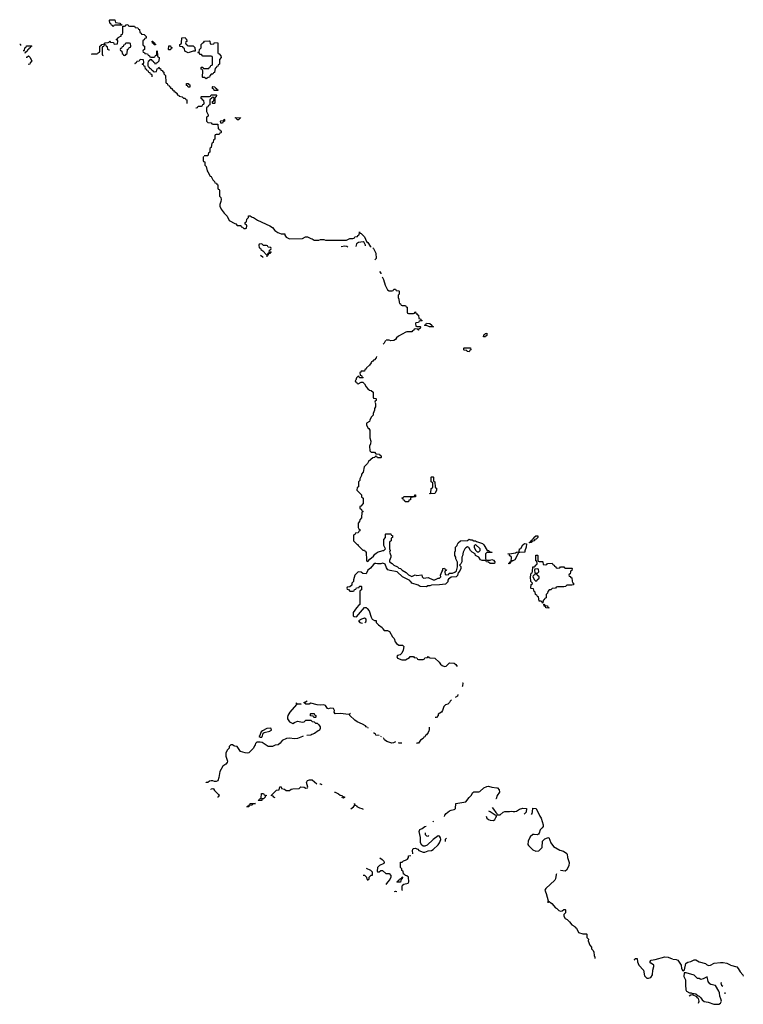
# Model space of a CAD drawing. Header units: inches. Extents: x 2547364 to 2752884, y 552026 to 708734.
# Tile 9 of 85: x 2547364 to 2556231, y 676651 to 688714. Entities that reach past the tile are written whole.
import ezdxf

# ---------------------------------------------------------------- set-up
doc = ezdxf.new("R2010")
doc.units = ezdxf.units.IN
doc.header["$MEASUREMENT"] = 0
for name, color, linetype in [('C5647', 7, 'Continuous'), ('C5648', 7, 'Continuous'), ('C5657', 7, 'Continuous'), ('C5658', 7, 'Continuous')]:
    doc.layers.add(name, color=color, linetype=linetype)

msp = doc.modelspace()

# ---------------------------------------------------------------- linework, layer by layer
at = {"layer": 'C5647', "color": 6}
for points in [[(2550000, 679815), (2549990, 679817), (2549970, 679829), (2549950, 679828), (2549932, 679810), (2549931, 679789), (2549910, 679768), (2549891, 679730), (2549891, 679690), (2549911, 679631), (2549907, 679613), (2549890, 679594), (2549853, 679567), (2549816, 679505), (2549805, 679430), (2549790, 679390), (2549770, 679379), (2549750, 679381), (2549730, 679389), (2549710, 679389), (2549690, 679384), (2549670, 679369), (2549649, 679370), (2549647, 679374)], [(2549708, 679282), (2549710, 679291), (2549730, 679296), (2549738, 679290), (2549751, 679270), (2549801, 679221), (2549807, 679210), (2549790, 679190)], [(2549790, 679190), (2549787, 679190)]]:
    msp.add_lwpolyline(points, dxfattribs=at)
at = {"layer": 'C5648', "color": 6}
for points in [[(2548510, 688626), (2548502, 688642), (2548490, 688646), (2548482, 688662), (2548468, 688670), (2548466, 688710), (2548470, 688714), (2548530, 688712), (2548538, 688678), (2548592, 688672), (2548598, 688658), (2548614, 688650), (2548614, 688646), (2548530, 688646), (2548518, 688642)], [(2549010, 688406), (2549002, 688422), (2548990, 688426), (2548989, 688451), (2548994, 688450), (2548998, 688438), (2549014, 688430), (2549018, 688418), (2549030, 688414), (2549030, 688406)], [(2549433, 688393), (2549490, 688394), (2549512, 688372), (2549514, 688330), (2549490, 688328), (2549430, 688309), (2549386, 688330), (2549382, 688362), (2549368, 688368), (2549362, 688382), (2549330, 688386), (2549326, 688390), (2549326, 688410), (2549342, 688418), (2549346, 688430), (2549350, 688492), (2549390, 688494), (2549398, 688478), (2549410, 688474), (2549412, 688448), (2549398, 688442), (2549394, 688430), (2549398, 688418), (2549412, 688412), (2549418, 688398)], [(2549710, 688414), (2549742, 688418), (2549750, 688434), (2549790, 688432), (2549794, 688310), (2549798, 688298), (2549810, 688294), (2549830, 688272), (2549831, 688250), (2549813, 688227), (2549812, 688168), (2549798, 688162), (2549790, 688146), (2549778, 688142), (2549770, 688126), (2549758, 688122), (2549750, 688066), (2549738, 688062), (2549732, 688048), (2549710, 688046), (2549693, 688027), (2549691, 688009), (2549673, 688007), (2549650, 687989), (2549630, 688006), (2549610, 688006), (2549606, 688010), (2549607, 688087), (2549602, 688102), (2549588, 688108), (2549586, 688130), (2549590, 688134), (2549610, 688134), (2549618, 688118), (2549630, 688114), (2549670, 688114), (2549682, 688118), (2549688, 688132), (2549702, 688138), (2549707, 688153), (2549722, 688158), (2549726, 688170), (2549726, 688250), (2549722, 688262), (2549710, 688266), (2549610, 688266), (2549590, 688286), (2549570, 688288), (2549566, 688306), (2549554, 688306), (2549548, 688312), (2549562, 688318), (2549568, 688350), (2549586, 688370), (2549586, 688410), (2549608, 688432), (2549622, 688438), (2549630, 688452), (2549690, 688454), (2549694, 688450), (2549698, 688418)], [(2548710, 688426), (2548670, 688426), (2548658, 688422), (2548653, 688407), (2548638, 688402), (2548633, 688387), (2548618, 688382), (2548613, 688367), (2548598, 688362), (2548594, 688350), (2548598, 688338), (2548614, 688330), (2548618, 688298), (2548633, 688293), (2548638, 688278), (2548650, 688274), (2548662, 688278), (2548667, 688293), (2548682, 688298), (2548687, 688353), (2548702, 688358), (2548707, 688373), (2548722, 688378), (2548726, 688390), (2548722, 688422)], [(2549190, 688346), (2549186, 688350), (2549190, 688392), (2549210, 688394), (2549218, 688378), (2549234, 688370), (2549218, 688362), (2549210, 688346)], [(2549430, 687886), (2549422, 687902), (2549410, 687906), (2549410, 687934), (2549430, 687934), (2549438, 687918), (2549450, 687914), (2549450, 687888)], [(2549790, 687846), (2549747, 687847), (2549742, 687862), (2549726, 687870), (2549726, 687890), (2549730, 687894), (2549754, 687890), (2549758, 687878), (2549774, 687870), (2549778, 687858), (2549793, 687853)], [(2549850, 687446), (2549827, 687447), (2549826, 687470), (2549830, 687474), (2549862, 687478), (2549870, 687494), (2549874, 687490), (2549874, 687470), (2549858, 687462)]]:
    msp.add_lwpolyline(points, close=True, dxfattribs=at)
for points in [[(2548250, 688289), (2548250, 688294), (2548310, 688294), (2548322, 688298), (2548326, 688310), (2548342, 688318), (2548346, 688330), (2548346, 688390), (2548362, 688398), (2548370, 688412), (2548402, 688418), (2548410, 688432), (2548447, 688433), (2548462, 688438), (2548470, 688454), (2548478, 688438), (2548513, 688433), (2548518, 688418), (2548530, 688414), (2548562, 688418), (2548566, 688450), (2548562, 688462), (2548546, 688470), (2548562, 688478), (2548567, 688493), (2548582, 688498), (2548586, 688510), (2548606, 688514), (2548608, 688532), (2548622, 688538), (2548627, 688553), (2548626, 688634), (2548650, 688634), (2548662, 688638), (2548668, 688652), (2548690, 688654), (2548698, 688638), (2548710, 688634)], [(2548710, 688634), (2548770, 688634), (2548778, 688618), (2548810, 688614), (2548818, 688598), (2548832, 688592), (2548838, 688558), (2548854, 688550), (2548858, 688538), (2548890, 688532), (2548914, 688510), (2548912, 688488), (2548898, 688482), (2548890, 688466), (2548878, 688462), (2548874, 688450), (2548874, 688410), (2548878, 688398), (2548894, 688390), (2548894, 688350), (2548878, 688342), (2548874, 688330), (2548878, 688318), (2548893, 688313), (2548898, 688298), (2548930, 688294), (2548938, 688278), (2548954, 688270), (2548958, 688258), (2548970, 688254), (2549010, 688254), (2549022, 688258), (2549030, 688274), (2549042, 688278), (2549046, 688290), (2549046, 688330), (2549050, 688334), (2549054, 688270), (2549058, 688258), (2549074, 688250), (2549070, 688206), (2549050, 688186), (2549038, 688182), (2549030, 688166), (2549022, 688182), (2549006, 688190), (2549002, 688202), (2548986, 688210), (2548982, 688222), (2548970, 688226), (2548958, 688222), (2548952, 688208), (2548938, 688202), (2548933, 688187), (2548933, 688153), (2548938, 688138), (2548952, 688132), (2548958, 688118), (2548970, 688114), (2548978, 688098), (2548994, 688090), (2548998, 688078), (2549010, 688074), (2549042, 688078), (2549047, 688113), (2549062, 688118), (2549068, 688132), (2549074, 688130), (2549078, 688118), (2549090, 688114), (2549094, 688094), (2549110, 688092), (2549118, 688078), (2549131, 688070), (2549132, 688050), (2549151, 688030), (2549154, 687950), (2549158, 687938), (2549170, 687934), (2549174, 687914), (2549190, 687912), (2549194, 687894), (2549212, 687890), (2549214, 687874), (2549231, 687871), (2549234, 687854), (2549251, 687851), (2549254, 687834), (2549271, 687831), (2549292, 687810), (2549294, 687794), (2549314, 687790), (2549318, 687778), (2549354, 687770), (2549370, 687754), (2549390, 687754), (2549398, 687738), (2549412, 687732), (2549413, 687689)], [(2547364, 688414), (2547370, 688414), (2547374, 688410), (2547373, 688397)], [(2547407, 688336), (2547422, 688338), (2547426, 688370), (2547442, 688378), (2547447, 688393), (2547510, 688394), (2547514, 688390), (2547498, 688382), (2547494, 688370), (2547478, 688362), (2547474, 688350), (2547458, 688342), (2547454, 688330), (2547438, 688322), (2547430, 688306), (2547422, 688303)], [(2548410, 688406), (2548398, 688402), (2548393, 688387), (2548378, 688382), (2548374, 688370), (2548374, 688290), (2548378, 688278), (2548385, 688277)], [(2548463, 688339), (2548462, 688342), (2548446, 688350), (2548442, 688382), (2548427, 688387), (2548422, 688402), (2548410, 688406)], [(2547444, 688255), (2547450, 688254)], [(2547450, 688254), (2547470, 688272), (2547490, 688254), (2547511, 688210), (2547493, 688187), (2547490, 688168), (2547468, 688167)], [(2548850, 688226), (2548838, 688222), (2548830, 688206), (2548798, 688202), (2548793, 688187), (2548778, 688182), (2548774, 688170), (2548774, 688170)], [(2548986, 688014), (2548986, 688030), (2548982, 688042), (2548967, 688047), (2548962, 688062), (2548947, 688067), (2548942, 688082), (2548927, 688087), (2548922, 688102), (2548907, 688107), (2548902, 688142), (2548890, 688146), (2548882, 688162), (2548866, 688170), (2548882, 688178), (2548886, 688190), (2548882, 688222), (2548850, 688226)], [(2549527, 687631), (2549527, 687633), (2549542, 687638), (2549550, 687654), (2549590, 687654), (2549602, 687658), (2549607, 687673), (2549622, 687678), (2549626, 687690), (2549622, 687722), (2549607, 687727), (2549602, 687742), (2549587, 687747), (2549586, 687770), (2549590, 687774), (2549690, 687774), (2549702, 687778), (2549710, 687794), (2549770, 687794), (2549774, 687790), (2549773, 687767), (2549758, 687762), (2549754, 687750), (2549754, 687690), (2549750, 687686), (2549730, 687686), (2549726, 687690), (2549727, 687713), (2549742, 687718), (2549746, 687750), (2549742, 687762), (2549730, 687766), (2549718, 687762), (2549713, 687747), (2549698, 687742), (2549694, 687730), (2549694, 687670), (2549678, 687662), (2549670, 687646), (2549658, 687642), (2549654, 687630), (2549654, 687590), (2549672, 687550), (2549672, 687530), (2549658, 687522), (2549654, 687510), (2549654, 687470), (2549670, 687454), (2549712, 687452), (2549718, 687438), (2549730, 687434), (2549793, 687433), (2549798, 687378), (2549813, 687373), (2549818, 687358), (2549833, 687353), (2549833, 687333), (2549830, 687326), (2549818, 687322), (2549810, 687306), (2549770, 687306), (2549758, 687302), (2549754, 687290), (2549754, 687250), (2549738, 687242), (2549734, 687210), (2549718, 687202), (2549712, 687150), (2549698, 687142), (2549694, 687130), (2549692, 687090), (2549678, 687082), (2549670, 687048), (2549633, 687047), (2549626, 687045)], [(2549617, 687039), (2549614, 687030), (2549614, 686990), (2549618, 686978), (2549632, 686972), (2549633, 686933), (2549650, 686914), (2549661, 686861), (2549670, 686852), (2549698, 686798), (2549710, 686791), (2549731, 686751), (2549752, 686730), (2549754, 686714), (2549774, 686710), (2549778, 686698), (2549792, 686690), (2549794, 686650), (2549798, 686638), (2549810, 686634), (2549813, 686627), (2549814, 686550), (2549830, 686534), (2549832, 686512), (2549830, 686488), (2549818, 686450), (2549818, 686430), (2549834, 686394), (2549870, 686342), (2549905, 686305), (2549932, 686252), (2550000, 686217)]]:
    msp.add_lwpolyline(points, dxfattribs=at)
at = {"layer": 'C5657', "color": 6}
for points in [[(2550839, 679935), (2550831, 679930), (2550767, 679907), (2550730, 679905), (2550670, 679913), (2550633, 679907), (2550579, 679881), (2550557, 679850), (2550531, 679830), (2550494, 679826), (2550462, 679810), (2550410, 679810), (2550337, 679857), (2550310, 679864), (2550270, 679861), (2550253, 679847), (2550250, 679829), (2550241, 679819), (2550230, 679789), (2550170, 679730), (2550150, 679727), (2550128, 679730), (2550070, 679749), (2550029, 679809), (2550000, 679815)], [(2550340, 680000), (2550322, 679990), (2550302, 679938), (2550294, 679930), (2550310, 679922), (2550330, 679922), (2550340, 679940), (2550348, 679972), (2550358, 679982), (2550430, 679998), (2550433, 680000)], [(2551021, 680000), (2550976, 679970), (2550942, 679958), (2550931, 679950), (2550882, 679945)], [(2551768, 679944), (2551729, 679950), (2551723, 679963), (2551709, 679970), (2551709, 679982)], [(2551796, 679929), (2551790, 679930), (2551788, 679933)], [(2551970, 679868), (2551945, 679855), (2551926, 679850), (2551864, 679870), (2551834, 679890), (2551824, 679914)], [(2552377, 680000), (2552370, 679979), (2552350, 679954), (2552335, 679945), (2552330, 679929), (2552318, 679922), (2552310, 679909), (2552274, 679886), (2552250, 679849), (2552229, 679850), (2552227, 679854)], [(2552047, 679849), (2552010, 679849), (2552008, 679858)], [(2550493, 679180), (2550479, 679190), (2550470, 679202), (2550446, 679210), (2550480, 679240), (2550510, 679274), (2550542, 679278), (2550550, 679314), (2550570, 679314), (2550574, 679294), (2550610, 679286), (2550631, 679271), (2550670, 679271), (2550690, 679286), (2550710, 679291), (2550787, 679293), (2550810, 679314), (2550848, 679312), (2550870, 679298), (2550890, 679302), (2550893, 679310), (2550879, 679370), (2550889, 679391), (2550917, 679403), (2550950, 679399), (2551007, 679353)], [(2551040, 679350), (2551051, 679350), (2551065, 679342)], [(2552831, 679133), (2552870, 679186), (2552898, 679210), (2552916, 679244), (2552930, 679254), (2552990, 679254), (2553002, 679258), (2553050, 679301), (2553090, 679319), (2553110, 679323), (2553151, 679311), (2553210, 679304), (2553221, 679301), (2553239, 679279), (2553243, 679250), (2553213, 679210), (2553201, 679170), (2553199, 679167)], [(2551222, 679251), (2551231, 679250), (2551271, 679230), (2551293, 679213), (2551312, 679210), (2551321, 679201), (2551350, 679188), (2551330, 679178)], [(2551330, 679178), (2551311, 679183)], [(2551423, 679044), (2551455, 679070), (2551469, 679090), (2551468, 679112), (2551472, 679092), (2551490, 679085), (2551496, 679076), (2551530, 679056), (2551558, 679050), (2551571, 679043)], [(2552570, 678953), (2552572, 678968), (2552589, 678990), (2552630, 679022), (2552650, 679031), (2552690, 679036), (2552697, 679043), (2552704, 679050), (2552709, 679110), (2552829, 679131)], [(2553152, 679062), (2553170, 679043), (2553199, 678999), (2553212, 678990), (2553214, 678974), (2553250, 678972)], [(2553250, 678972), (2553290, 679005), (2553309, 679011), (2553368, 679012), (2553390, 679018), (2553410, 679011), (2553430, 679011), (2553450, 679016), (2553490, 679042), (2553530, 679052), (2553574, 679050), (2553570, 679006), (2553544, 678982)], [(2553634, 678976), (2553644, 678990), (2553649, 679010), (2553650, 679052), (2553691, 679050), (2553737, 678957), (2553756, 678930), (2553778, 678850), (2553778, 678830), (2553767, 678813), (2553741, 678790), (2553731, 678749), (2553723, 678737), (2553710, 678729)], [(2553079, 678954), (2553090, 678930), (2553110, 678914), (2553130, 678905), (2553170, 678903), (2553186, 678914), (2553199, 678941), (2553208, 678950), (2553206, 678966), (2553190, 678968), (2553130, 679009), (2553114, 679016)], [(2552182, 678496), (2552182, 678498), (2552178, 678530), (2552182, 678550), (2552190, 678559), (2552210, 678564), (2552241, 678550), (2552255, 678535), (2552310, 678516), (2552330, 678516), (2552370, 678531), (2552410, 678535), (2552430, 678547), (2552490, 678606), (2552509, 678630), (2552524, 678670), (2552521, 678690), (2552510, 678709), (2552490, 678714), (2552432, 678670), (2552359, 678601), (2552330, 678589), (2552310, 678589), (2552290, 678599), (2552276, 678630), (2552276, 678696), (2552259, 678770), (2552267, 678793), (2552295, 678805), (2552329, 678830), (2552345, 678834)], [(2552428, 678888), (2552430, 678890), (2552439, 678893)], [(2552332, 678750), (2552333, 678733), (2552350, 678714), (2552370, 678712), (2552378, 678720)], [(2552594, 678686), (2552579, 678670), (2552579, 678650), (2552581, 678646)], [(2553710, 678729), (2553670, 678732), (2553650, 678730), (2553619, 678701), (2553595, 678650), (2553591, 678610), (2553597, 678597), (2553650, 678542), (2553690, 678525), (2553726, 678530), (2553768, 678570), (2553769, 678651), (2553800, 678680), (2553830, 678692), (2553850, 678694), (2553874, 678630), (2553904, 678584), (2553981, 678541), (2554028, 678528), (2554070, 678498), (2554074, 678490), (2554075, 678450), (2554097, 678390), (2554092, 678348), (2554066, 678294), (2554050, 678284), (2553992, 678289)], [(2551778, 678447), (2551806, 678426), (2551825, 678405), (2551831, 678390), (2551825, 678375), (2551774, 678350), (2551750, 678326), (2551744, 678284), (2551750, 678274)], [(2552046, 678047), (2552049, 678050), (2552049, 678091), (2552055, 678110), (2552070, 678121), (2552125, 678135), (2552134, 678150), (2552128, 678208), (2552110, 678226), (2552087, 678227), (2552082, 678242), (2552067, 678247), (2552062, 678282), (2552046, 678290), (2552046, 678310), (2552030, 678326), (2552030, 678394), (2552050, 678394), (2552066, 678410), (2552090, 678416), (2552118, 678430), (2552129, 678451), (2552129, 678470), (2552159, 678473)], [(2551622, 678177), (2551630, 678174), (2551646, 678190), (2551646, 678210), (2551670, 678232), (2551686, 678234), (2551688, 678270), (2551668, 678290), (2551615, 678314)], [(2551574, 678234), (2551590, 678232), (2551614, 678210), (2551618, 678180)], [(2551750, 678274), (2551770, 678274), (2551788, 678292), (2551810, 678292), (2551850, 678254), (2551890, 678252), (2551912, 678230), (2551911, 678209), (2551901, 678179), (2551870, 678148), (2551852, 678120)], [(2553943, 678251), (2553938, 678242), (2553931, 678189), (2553923, 678170), (2553810, 678069), (2553801, 678050), (2553817, 678010), (2553838, 677918), (2553884, 677884), (2553930, 677832), (2553946, 677826), (2553970, 677802), (2553990, 677792), (2554010, 677794), (2554030, 677814), (2554050, 677814), (2554054, 677810), (2554054, 677770), (2554032, 677750), (2554031, 677730), (2554050, 677701), (2554072, 677690), (2554103, 677663), (2554130, 677626), (2554165, 677605), (2554170, 677594), (2554185, 677585), (2554211, 677531), (2554266, 677514), (2554310, 677514), (2554314, 677510), (2554314, 677470), (2554334, 677450), (2554332, 677430), (2554350, 677374), (2554371, 677351), (2554371, 677331), (2554391, 677310), (2554398, 677290), (2554402, 677250), (2554411, 677229), (2554412, 677212)], [(2551958, 678034), (2551970, 678039), (2551987, 678032)], [(2553841, 677895), (2553841, 677899), (2553846, 677906), (2553834, 677906), (2553831, 677908)], [(2554892, 677195), (2554902, 677198), (2554906, 677214), (2554931, 677210), (2554936, 677170), (2554950, 677130), (2555010, 677070), (2555021, 677001), (2555050, 676973), (2555070, 676970), (2555099, 676981), (2555118, 677010), (2555123, 677070), (2555134, 677114), (2555134, 677130), (2555130, 677135), (2555096, 677156), (2555084, 677170), (2555101, 677190), (2555150, 677198), (2555270, 677231), (2555311, 677230), (2555360, 677206)], [(2555368, 677204), (2555410, 677198), (2555430, 677190), (2555468, 677130), (2555475, 677090), (2555490, 677062), (2555510, 677072), (2555525, 677150), (2555530, 677156), (2555550, 677168), (2555590, 677176), (2555630, 677197), (2555650, 677197), (2555692, 677172), (2555767, 677150), (2555778, 677138), (2555805, 677125), (2555830, 677132), (2555873, 677153), (2555950, 677165), (2555985, 677165), (2556030, 677154), (2556070, 677135)], [(2556076, 677132), (2556150, 677110), (2556170, 677090), (2556191, 677050), (2556226, 677010), (2556231, 676997)], [(2555962, 676919), (2555957, 676910), (2555965, 676885), (2555980, 676872)], [(2555683, 676665), (2555690, 676690), (2555680, 676720), (2555666, 676730), (2555662, 676742), (2555610, 676765), (2555590, 676761), (2555568, 676750)], [(2556003, 676795), (2556004, 676790), (2556006, 676781)]]:
    msp.add_lwpolyline(points, dxfattribs=at)
for points in [[(2550287, 679147), (2550294, 679154), (2550306, 679154), (2550310, 679174), (2550322, 679178), (2550327, 679233), (2550352, 679232), (2550358, 679218), (2550394, 679210), (2550374, 679206), (2550372, 679190), (2550352, 679170), (2550332, 679168), (2550330, 679149)], [(2550170, 679070), (2550146, 679070), (2550162, 679078), (2550166, 679090), (2550186, 679094), (2550189, 679111), (2550253, 679113), (2550218, 679102), (2550214, 679090), (2550172, 679088)], [(2551990, 678146), (2551986, 678150), (2552002, 678158), (2552006, 678170), (2552022, 678178), (2552026, 678190), (2552042, 678198), (2552050, 678214), (2552054, 678210), (2552052, 678190), (2552038, 678182), (2552030, 678146)], [(2555530, 677037), (2555505, 677035), (2555504, 676990), (2555523, 676950), (2555522, 676890), (2555528, 676830), (2555536, 676810), (2555570, 676791), (2555594, 676790), (2555610, 676782), (2555630, 676785), (2555650, 676778), (2555676, 676756), (2555691, 676751), (2555711, 676731), (2555725, 676705), (2555750, 676687), (2555799, 676679), (2555870, 676651), (2555930, 676651), (2555950, 676663), (2555963, 676690), (2555957, 676717), (2555944, 676750), (2555941, 676790), (2555933, 676813), (2555890, 676882), (2555834, 676894), (2555821, 676901), (2555802, 676930), (2555790, 676986), (2555738, 676962), (2555710, 676955), (2555690, 676968), (2555669, 676969), (2555629, 677009)]]:
    msp.add_lwpolyline(points, close=True, dxfattribs=at)
at = {"layer": 'C5658', "color": 6}
for points in [[(2550030, 687486), (2550022, 687502), (2550006, 687510), (2550010, 687514), (2550070, 687512), (2550072, 687508), (2550058, 687502), (2550050, 687486)], [(2550330, 685966), (2550298, 685962), (2550294, 685950), (2550298, 685918), (2550313, 685913), (2550318, 685898), (2550344, 685884), (2550390, 685834), (2550402, 685838), (2550407, 685853), (2550422, 685858), (2550426, 685890), (2550442, 685898), (2550446, 685910), (2550442, 685922), (2550410, 685926), (2550402, 685942), (2550390, 685946), (2550350, 685946)], [(2552430, 684949), (2552386, 684950), (2552350, 684966), (2552330, 684966), (2552326, 684970), (2552342, 684978), (2552350, 684994), (2552390, 684992), (2552414, 684970), (2552418, 684958), (2552434, 684950)], [(2553048, 684828), (2553050, 684854), (2553062, 684858), (2553066, 684870), (2553090, 684872), (2553090, 684846), (2553078, 684842), (2553070, 684828)], [(2552870, 684646), (2552847, 684647), (2552842, 684662), (2552810, 684666), (2552806, 684670), (2552806, 684690), (2552810, 684694), (2552890, 684694), (2552894, 684670), (2552878, 684662)], [(2552390, 682906), (2552388, 682910), (2552402, 682918), (2552408, 682972), (2552422, 682978), (2552426, 682990), (2552426, 683030), (2552422, 683042), (2552406, 683050), (2552406, 683110), (2552410, 683114), (2552430, 683114), (2552434, 683110), (2552434, 683070), (2552438, 683058), (2552450, 683054), (2552451, 683049), (2552454, 682990), (2552458, 682978), (2552470, 682974), (2552471, 682971), (2552470, 682946), (2552450, 682909)], [(2552130, 682806), (2552087, 682807), (2552082, 682822), (2552067, 682827), (2552062, 682842), (2552048, 682850), (2552050, 682854), (2552062, 682858), (2552070, 682874), (2552190, 682874), (2552202, 682878), (2552207, 682893), (2552213, 682893), (2552214, 682870), (2552158, 682862), (2552152, 682848), (2552151, 682830), (2552134, 682826)], [(2553370, 682049), (2553348, 682050), (2553366, 682054), (2553370, 682071), (2553387, 682073), (2553389, 682129), (2553368, 682150), (2553366, 682166), (2553346, 682170), (2553392, 682172), (2553438, 682182), (2553450, 682191), (2553486, 682194), (2553489, 682230), (2553503, 682237), (2553530, 682282), (2553550, 682298), (2553573, 682293), (2553571, 682251), (2553553, 682207), (2553552, 682190), (2553492, 682188), (2553478, 682182), (2553430, 682098), (2553406, 682086), (2553394, 682086), (2553392, 682070), (2553373, 682067)], [(2553610, 682306), (2553606, 682310), (2553622, 682318), (2553626, 682330), (2553642, 682338), (2553646, 682350), (2553662, 682358), (2553666, 682370), (2553688, 682390), (2553714, 682390), (2553714, 682370), (2553694, 682350), (2553674, 682346), (2553672, 682330), (2553638, 682322), (2553630, 682308)], [(2552950, 682286), (2552933, 682267), (2552932, 682250), (2552950, 682214), (2552970, 682194), (2552990, 682194), (2553006, 682210), (2553006, 682230)], [(2553730, 682074), (2553770, 682074), (2553774, 682070), (2553778, 682038), (2553810, 682034), (2553822, 682038), (2553830, 682052), (2553890, 682054), (2553898, 682038), (2553914, 682030), (2553918, 682018), (2553934, 682010), (2553938, 681998), (2553950, 681994), (2553982, 681998), (2553990, 682012), (2554030, 682012), (2554038, 681998), (2554050, 681994), (2554130, 681994), (2554134, 681990), (2554130, 681966), (2554118, 681962), (2554112, 681948), (2554110, 681926), (2554098, 681922), (2554094, 681910), (2554098, 681898), (2554110, 681894), (2554118, 681878), (2554130, 681874), (2554133, 681833), (2554138, 681818), (2554152, 681810), (2554152, 681790), (2554130, 681786), (2554070, 681788), (2554052, 681770), (2554030, 681764), (2553953, 681767), (2553938, 681762), (2553930, 681748), (2553890, 681746), (2553874, 681730), (2553852, 681728), (2553834, 681710), (2553832, 681688), (2553814, 681670), (2553814, 681630), (2553798, 681622), (2553790, 681606), (2553778, 681602), (2553774, 681566), (2553770, 681566), (2553762, 681582), (2553749, 681589), (2553729, 681590), (2553722, 681642), (2553710, 681646), (2553702, 681662), (2553686, 681670), (2553682, 681702), (2553668, 681710), (2553662, 681742), (2553630, 681746), (2553629, 681750), (2553630, 681794), (2553642, 681798), (2553646, 681810), (2553629, 681830), (2553624, 681890), (2553630, 681934), (2553642, 681938), (2553648, 681952), (2553650, 682011), (2553668, 682012), (2553682, 682018), (2553686, 682030), (2553702, 682038), (2553706, 682050), (2553702, 682082), (2553690, 682086), (2553688, 682092), (2553690, 682154), (2553710, 682154), (2553714, 682150), (2553713, 682093), (2553718, 682078)], [(2553710, 681986), (2553678, 681982), (2553674, 681970), (2553678, 681938), (2553710, 681934), (2553726, 681950), (2553722, 681982)], [(2553690, 681926), (2553678, 681922), (2553674, 681910), (2553654, 681906), (2553652, 681890), (2553672, 681852), (2553690, 681834), (2553702, 681838), (2553706, 681850), (2553728, 681870), (2553728, 681890), (2553706, 681910), (2553702, 681922)], [(2553850, 681506), (2553810, 681509), (2553808, 681528), (2553789, 681530), (2553786, 681554), (2553794, 681550), (2553798, 681538), (2553830, 681534), (2553834, 681514), (2553850, 681512)], [(2550970, 680166), (2550962, 680182), (2550927, 680187), (2550926, 680210), (2550930, 680214), (2550973, 680213), (2550978, 680198), (2550994, 680190), (2550994, 680170), (2550990, 680166)]]:
    msp.add_lwpolyline(points, close=True, dxfattribs=at)
for points in [[(2550000, 686217), (2550012, 686212), (2550030, 686194), (2550072, 686192), (2550078, 686178), (2550093, 686173), (2550110, 686154), (2550130, 686154), (2550142, 686158), (2550146, 686190), (2550142, 686202), (2550126, 686210), (2550126, 686230), (2550142, 686238), (2550148, 686272), (2550166, 686290), (2550166, 686310), (2550189, 686311), (2550214, 686294), (2550231, 686290), (2550277, 686257), (2550431, 686190), (2550461, 686170), (2550491, 686131), (2550527, 686107), (2550570, 686091), (2550612, 686090), (2550613, 686073), (2550631, 686051), (2550671, 686031), (2550830, 686032), (2550868, 686052), (2550890, 686052), (2550930, 686032), (2550950, 686031), (2550972, 686012), (2551028, 686012), (2551050, 686022), (2551090, 686022), (2551110, 686014), (2551370, 686014), (2551410, 686032), (2551447, 686033), (2551462, 686038), (2551470, 686054), (2551502, 686058), (2551508, 686072), (2551522, 686078), (2551526, 686110), (2551530, 686114), (2551538, 686098), (2551550, 686094), (2551590, 686052), (2551615, 685995), (2551630, 685983), (2551658, 685938), (2551671, 685930)], [(2551350, 685940), (2551303, 685930)], [(2551384, 685928), (2551374, 685935), (2551350, 685940)], [(2551573, 685993), (2551517, 685983), (2551491, 685969), (2551483, 685934)], [(2551603, 685945), (2551603, 685950), (2551586, 685986), (2551573, 685993)], [(2551690, 685918), (2551701, 685910), (2551730, 685854), (2551731, 685790), (2551714, 685771)], [(2550348, 685799), (2550343, 685803), (2550313, 685823)], [(2550451, 685869), (2550446, 685866), (2550434, 685866), (2550432, 685850), (2550413, 685847), (2550410, 685829), (2550393, 685827), (2550391, 685810)], [(2551774, 685627), (2551790, 685610), (2551791, 685599)], [(2551805, 685564), (2551823, 685530), (2551843, 685463), (2551870, 685405), (2551890, 685391), (2551928, 685392), (2551942, 685398), (2551950, 685414), (2551970, 685414), (2551978, 685398), (2552010, 685394), (2552014, 685390), (2552013, 685353), (2552002, 685338), (2552002, 685310), (2552011, 685291), (2552013, 685253), (2552018, 685238), (2552032, 685232), (2552038, 685218), (2552050, 685214), (2552090, 685214), (2552098, 685198), (2552114, 685190), (2552114, 685130), (2552118, 685118), (2552130, 685114), (2552190, 685114), (2552202, 685118), (2552206, 685130), (2552213, 685133), (2552218, 685118), (2552232, 685112), (2552238, 685098), (2552250, 685094), (2552254, 685054), (2552274, 685050), (2552278, 685038), (2552294, 685030), (2552290, 685026), (2552258, 685022), (2552250, 685006), (2552218, 685002), (2552214, 684990), (2552218, 684958), (2552230, 684954), (2552270, 684954), (2552274, 684950), (2552272, 684930), (2552254, 684926), (2552252, 684910), (2552246, 684910), (2552242, 684922), (2552210, 684926), (2552198, 684922), (2552194, 684910), (2552177, 684903), (2552170, 684890), (2552110, 684890), (2552095, 684885), (2552004, 684836), (2551983, 684817), (2551970, 684797), (2551950, 684783), (2551910, 684781), (2551890, 684787), (2551856, 684789)], [(2551848, 684783), (2551830, 684749), (2551818, 684737)], [(2551737, 684586), (2551734, 684570), (2551710, 684548), (2551698, 684542), (2551690, 684530), (2551676, 684524), (2551672, 684510), (2551650, 684483), (2551612, 684448), (2551610, 684438), (2551595, 684425), (2551590, 684408), (2551550, 684406), (2551545, 684395), (2551534, 684390), (2551538, 684358), (2551553, 684353), (2551558, 684338), (2551572, 684330), (2551570, 684326), (2551528, 684328), (2551522, 684342), (2551510, 684346), (2551490, 684326), (2551482, 684298), (2551474, 684290), (2551478, 684278), (2551490, 684274), (2551498, 684258), (2551510, 684254), (2551550, 684274), (2551570, 684274), (2551590, 684254), (2551610, 684214), (2551632, 684192), (2551650, 684174), (2551672, 684172), (2551694, 684150), (2551694, 684090), (2551698, 684078), (2551730, 684074), (2551734, 684070), (2551734, 684050), (2551718, 684042), (2551714, 684030), (2551722, 684010), (2551722, 683970), (2551712, 683950), (2551711, 683929), (2551694, 683890), (2551694, 683870), (2551670, 683846), (2551653, 683807), (2551652, 683790), (2551614, 683770), (2551612, 683750), (2551630, 683714), (2551644, 683704), (2551653, 683687), (2551654, 683590), (2551665, 683550), (2551664, 683516), (2551652, 683490), (2551653, 683433), (2551670, 683414), (2551710, 683414), (2551730, 683394), (2551774, 683390), (2551778, 683378), (2551794, 683370), (2551794, 683350), (2551790, 683346), (2551750, 683348), (2551742, 683362), (2551730, 683366), (2551718, 683362), (2551714, 683350), (2551690, 683348), (2551640, 683300), (2551624, 683276), (2551584, 683236), (2551574, 683170), (2551553, 683147), (2551552, 683128), (2551533, 683087), (2551532, 683068), (2551514, 683050), (2551514, 682990), (2551498, 682982), (2551494, 682950), (2551553, 682893), (2551554, 682870), (2551574, 682850), (2551572, 682788), (2551545, 682755), (2551534, 682750), (2551534, 682730), (2551553, 682713), (2551558, 682698), (2551574, 682690), (2551558, 682682), (2551552, 682610), (2551533, 682587), (2551530, 682566), (2551513, 682547), (2551513, 682493), (2551518, 682478), (2551534, 682470), (2551534, 682450), (2551518, 682442), (2551512, 682428), (2551478, 682422), (2551472, 682408), (2551458, 682402), (2551454, 682390), (2551454, 682330), (2551494, 682290), (2551505, 682285), (2551512, 682270), (2551570, 682214), (2551590, 682214), (2551598, 682198), (2551610, 682194), (2551614, 682090), (2551618, 682078), (2551630, 682074), (2551656, 682104), (2551700, 682140), (2551715, 682165), (2551730, 682172), (2551749, 682191), (2551812, 682212), (2551828, 682212), (2551846, 682230), (2551828, 682270), (2551826, 682290), (2551827, 682347), (2551846, 682370), (2551846, 682410), (2551850, 682414), (2551913, 682413), (2551918, 682398), (2551933, 682393), (2551934, 682370), (2551918, 682362), (2551914, 682330), (2551898, 682322), (2551894, 682310), (2551894, 682230), (2551902, 682210), (2551894, 682190), (2551912, 682150), (2551912, 682128), (2551894, 682090), (2551894, 682070), (2551930, 682052), (2551950, 682032), (2551992, 682012), (2552010, 681994), (2552030, 681992), (2552050, 681971), (2552100, 681940), (2552130, 681911), (2552170, 681891), (2552210, 681911), (2552230, 681905), (2552290, 681911), (2552294, 681890), (2552313, 681873), (2552370, 681878), (2552430, 681852), (2552450, 681851), (2552492, 681872), (2552508, 681872), (2552526, 681890), (2552522, 681910), (2552535, 681950), (2552549, 681970), (2552550, 681992), (2552570, 681994), (2552578, 681978), (2552593, 681973), (2552590, 681966), (2552578, 681962), (2552574, 681950), (2552578, 681918), (2552590, 681914), (2552622, 681918), (2552628, 681932), (2552667, 681933), (2552696, 681944), (2552718, 681962), (2552728, 682010), (2552727, 682067), (2552708, 682110), (2552707, 682127), (2552698, 682150), (2552698, 682190), (2552706, 682210), (2552706, 682250), (2552726, 682270), (2552728, 682290), (2552736, 682304), (2552766, 682330), (2552850, 682332), (2552870, 682351), (2552890, 682342), (2552910, 682342), (2552931, 682331), (2552950, 682331), (2552961, 682321), (2553035, 682295), (2553050, 682282), (2553092, 682212), (2553114, 682210), (2553118, 682198), (2553154, 682190), (2553150, 682186), (2553090, 682186), (2553072, 682168), (2553072, 682112), (2553078, 682098), (2553092, 682092), (2553130, 682091), (2553150, 682102), (2553170, 682094), (2553185, 682070), (2553182, 682050), (2553128, 682050), (2553110, 682068), (2553086, 682070), (2553082, 682082), (2553067, 682087), (2553030, 682088), (2553010, 682098), (2552990, 682128), (2552950, 682148), (2552946, 682170), (2552910, 682189), (2552890, 682209), (2552869, 682249), (2552850, 682255), (2552830, 682244), (2552819, 682230), (2552798, 682190), (2552790, 682146), (2552782, 682130), (2552782, 682070), (2552770, 682046), (2552754, 682030), (2552770, 682014), (2552771, 681989), (2552750, 681946), (2552738, 681942), (2552730, 681906), (2552711, 681889), (2552650, 681886), (2552620, 681860), (2552611, 681849), (2552610, 681828), (2552582, 681798), (2552509, 681789), (2552410, 681788), (2552390, 681778), (2552364, 681776), (2552347, 681767), (2552270, 681769), (2552247, 681787), (2552170, 681810), (2552162, 681822), (2552150, 681830), (2552143, 681843), (2552056, 681890), (2551989, 681949), (2551904, 681964), (2551874, 681974), (2551858, 681998), (2551843, 682043), (2551815, 682055), (2551789, 682049), (2551750, 682049), (2551730, 682053), (2551714, 682050), (2551700, 682040), (2551664, 681996), (2551632, 681968), (2551610, 681926), (2551570, 681928), (2551547, 681947), (2551510, 681948), (2551471, 681910), (2551454, 681850), (2551454, 681830), (2551434, 681810), (2551433, 681787), (2551410, 681766), (2551378, 681762), (2551374, 681750), (2551378, 681738), (2551393, 681733), (2551410, 681714), (2551450, 681714), (2551462, 681718), (2551467, 681733), (2551482, 681738), (2551490, 681754), (2551522, 681758), (2551530, 681774), (2551550, 681774), (2551554, 681770), (2551554, 681730), (2551538, 681722), (2551534, 681710), (2551532, 681550), (2551518, 681542), (2551491, 681510), (2551451, 681450), (2551452, 681412), (2551464, 681404), (2551490, 681398), (2551589, 681511), (2551610, 681511), (2551622, 681502), (2551646, 681470), (2551670, 681394), (2551682, 681370), (2551710, 681354), (2551733, 681353), (2551734, 681330), (2551760, 681300), (2551806, 681266), (2551812, 681250), (2551830, 681232), (2551870, 681232), (2551897, 681217), (2551931, 681151), (2551951, 681131), (2551965, 681090), (2551982, 681070), (2552010, 681051), (2552054, 681050), (2552070, 681034), (2552063, 680990), (2552048, 680952), (2552028, 680932), (2551995, 680925), (2551985, 680910), (2551992, 680890), (2552048, 680872), (2552090, 680872), (2552142, 680898), (2552150, 680914), (2552190, 680914), (2552198, 680898), (2552230, 680894), (2552238, 680878), (2552250, 680874), (2552310, 680874), (2552322, 680878), (2552330, 680894), (2552362, 680898), (2552370, 680914), (2552378, 680898), (2552390, 680894), (2552453, 680893), (2552504, 680844), (2552520, 680820), (2552542, 680802), (2552570, 680791), (2552590, 680792), (2552630, 680834), (2552689, 680831), (2552710, 680816), (2552725, 680788)], [(2551590, 681381), (2551551, 681369), (2551514, 681350), (2551534, 681330), (2551545, 681325), (2551564, 681322)], [(2551595, 681329), (2551604, 681336), (2551609, 681350), (2551609, 681370), (2551590, 681381)], [(2552792, 680591), (2552793, 680590), (2552790, 680550), (2552784, 680544)], [(2551622, 680046), (2551610, 680049), (2551601, 680061), (2551563, 680083), (2551499, 680110), (2551469, 680130), (2551409, 680190), (2551407, 680207), (2551397, 680203), (2551290, 680213), (2551228, 680208), (2551218, 680230), (2551222, 680250), (2551210, 680275), (2551170, 680279), (2551149, 680269), (2551136, 680276), (2551112, 680312), (2551090, 680321), (2551050, 680316), (2551010, 680321), (2550930, 680342), (2550910, 680329), (2550869, 680329), (2550846, 680350), (2550865, 680355), (2550886, 680369)], [(2552657, 680382), (2552637, 680363), (2552630, 680350), (2552610, 680330), (2552581, 680319), (2552560, 680300), (2552546, 680250), (2552531, 680230), (2552493, 680207), (2552490, 680189), (2552470, 680166), (2552457, 680164)], [(2552733, 680447), (2552730, 680426), (2552699, 680411)], [(2550746, 680344), (2550770, 680332), (2550814, 680330), (2550770, 680329), (2550757, 680323), (2550676, 680230), (2550651, 680190), (2550645, 680170), (2550645, 680150), (2550671, 680111), (2550710, 680091), (2550730, 680105), (2550770, 680118), (2550830, 680106), (2550850, 680112), (2550870, 680132), (2550930, 680134), (2550950, 680114), (2550973, 680113), (2550990, 680094), (2551010, 680094), (2551030, 680074), (2551045, 680050), (2551046, 680030), (2551036, 680010), (2551021, 680000)], [(2551409, 680218), (2551412, 680212), (2551418, 680212)], [(2550433, 680000), (2550448, 680010), (2550446, 680030), (2550434, 680034), (2550394, 680030), (2550340, 680000)], [(2551637, 680035), (2551630, 680038), (2551627, 680042)], [(2551670, 680010), (2551669, 680010), (2551669, 680011)], [(2552383, 680048), (2552381, 680010), (2552377, 680000)]]:
    msp.add_lwpolyline(points, dxfattribs=at)

doc.saveas('drawing.dxf')
